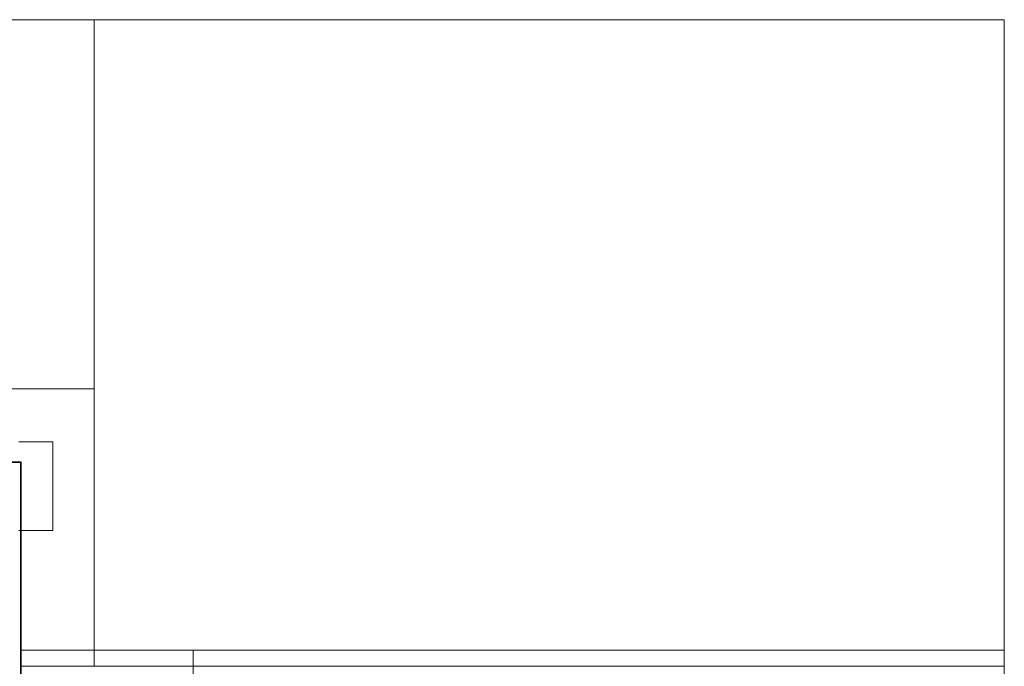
# Model space of a CAD drawing. Header units: millimetres. Extents: x -16331 to -10174, y -4135 to -3584.
# Tile 156 of 256: x -10350 to -10336, y -3987 to -3978. Entities that reach past the tile are written whole.
import ezdxf

# ---------------------------------------------------------------- set-up
doc = ezdxf.new("R2010")
doc.units = ezdxf.units.MM
doc.layers.add('A-DETL', color=7, linetype='Continuous', lineweight=5, true_color=0x00a600)
doc.layers.add('A-FLOR', color=252, linetype='Continuous')
for name, color, linetype, lineweight in [('I-WALL', 7, 'Continuous', 5), ('IFC-IfcSlab-Contorno', 250, 'Continuous', 5), ('IFC-IfcWall-Contorno', 250, 'Continuous', 5), ('IFC-IfcWallStandardCase-Contorno', 250, 'Continuous', 5), ('IFC-Sapata-Contorno', 253, 'Continuous', 5)]:
    doc.layers.add(name, color=color, linetype=linetype, lineweight=lineweight)

msp = doc.modelspace()

# ---------------------------------------------------------------- linework, layer by layer
at = {"layer": 'A-DETL', "linetype": 'Continuous', "lineweight": 5}
for q in [(-10376.1671, -3978.2098), (-10336.1671, -3986.9698)]:
    msp.add_line((-10336.1671, -3978.2098), q, dxfattribs=at)
at = {"layer": 'A-DETL', "color": 7, "lineweight": 5}
for p, q in [((-10348.5071, -3983.2098), (-10348.5071, -3986.7498)), ((-10348.5071, -3986.7498), (-10336.1671, -3986.7498))]:
    msp.add_line(p, q, dxfattribs=at)
at = {"layer": 'A-FLOR', "lineweight": 5}
for p, q in [((-10348.5071, -3983.2098), (-10364.5873, -3983.2098)), ((-10348.5071, -3986.7498), (-10349.5071, -3986.7498)), ((-10347.1671, -3990.1496), (-10347.1671, -3986.7498)), ((-10336.1671, -3986.7498), (-10336.1671, -3989.1498))]:
    msp.add_line(p, q, dxfattribs=at)
at = {"layer": 'I-WALL', "lineweight": 5}
for p, q in [((-10349.5071, -3984.2098), (-10350.7272, -3984.2098)), ((-10349.5071, -3992.3698), (-10349.5071, -3984.2098))]:
    msp.add_line(p, q, dxfattribs=at)
at = {"layer": 'IFC-IfcSlab-Contorno', "lineweight": 5}
for p, q in [((-10336.1671, -3978.2098), (-10348.5071, -3978.2098)), ((-10348.5071, -3978.2098), (-10348.5071, -3983.2098)), ((-10336.1671, -3986.9698), (-10336.1671, -3978.2098)), ((-10349.4971, -3983.2098), (-10364.5873, -3983.2098)), ((-10348.5071, -3983.2098), (-10349.4971, -3983.2098)), ((-10348.5071, -3984.1998), (-10348.5071, -3983.2098)), ((-10348.5071, -3983.2098), (-10348.5071, -3986.9698)), ((-10348.5071, -3984.2098), (-10348.5071, -3984.1998)), ((-10348.5071, -3986.9698), (-10348.5071, -3984.2098)), ((-10349.4971, -3986.9698), (-10348.5071, -3986.9698)), ((-10348.5071, -3986.9698), (-10349.4971, -3986.9698)), ((-10347.1671, -3986.9698), (-10348.5071, -3986.9698)), ((-10348.5071, -3986.9698), (-10347.1671, -3986.9698)), ((-10347.1671, -3989.3698), (-10347.1671, -3986.9698)), ((-10347.1671, -3986.9698), (-10336.1671, -3986.9698))]:
    msp.add_line(p, q, dxfattribs=at)
at = {"layer": 'IFC-IfcWall-Contorno', "lineweight": 5}
for p, q in [((-10349.5071, -3984.1998), (-10350.5272, -3984.1998)), ((-10349.8271, -3984.2098), (-10349.4971, -3984.2098))]:
    msp.add_line(p, q, dxfattribs=at)
at = {"layer": 'IFC-IfcWallStandardCase-Contorno', "lineweight": 5}
for p, q in [((-10349.5071, -3984.2098), (-10349.5483, -3984.2098)), ((-10349.4971, -3984.1998), (-10349.5071, -3984.1998)), ((-10349.5071, -3984.1998), (-10349.5071, -3986.9698)), ((-10349.5071, -3986.9698), (-10349.5071, -3984.2098)), ((-10349.4971, -3986.9698), (-10349.4971, -3984.1998)), ((-10349.5071, -3989.3698), (-10349.5071, -3986.9698)), ((-10349.5071, -3986.9698), (-10349.5071, -3989.3698)), ((-10349.4971, -3989.3698), (-10349.4971, -3986.9698))]:
    msp.add_line(p, q, dxfattribs=at)
at = {"layer": 'IFC-Sapata-Contorno', "lineweight": 5}
for p, q in [((-10349.0671, -3983.9298), (-10349.5271, -3983.9298)), ((-10349.0671, -3984.2298), (-10349.0671, -3983.9298)), ((-10349.0671, -3984.5098), (-10349.0671, -3984.2298)), ((-10349.0671, -3985.1298), (-10349.0671, -3984.5098)), ((-10349.5271, -3985.1298), (-10349.0671, -3985.1298))]:
    msp.add_line(p, q, dxfattribs=at)

doc.saveas('drawing.dxf')
